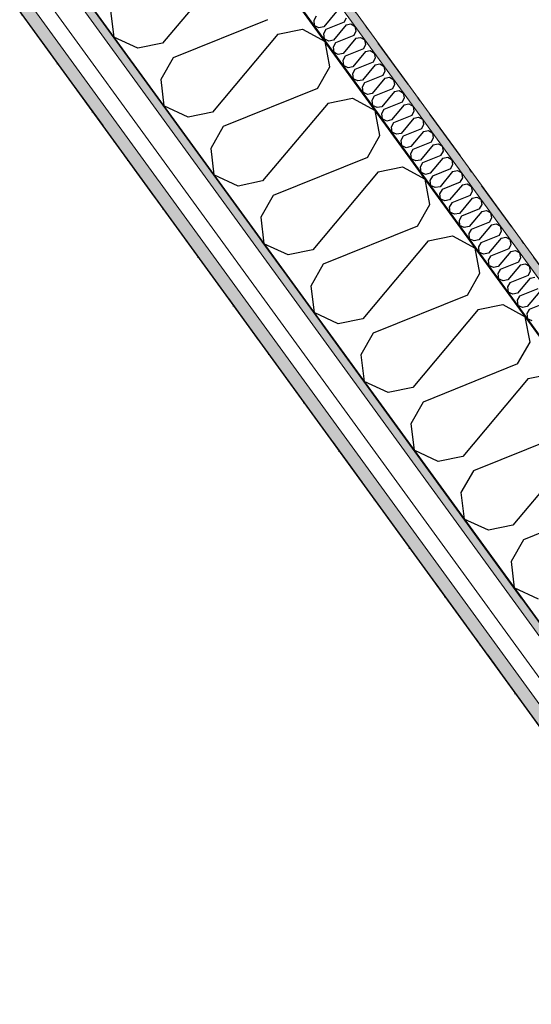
# Model space of a CAD drawing. Header units: millimetres. Extents: x -150 to 340869, y -1115 to 365939.
# Tile 123 of 193: x 324775 to 325529, y 334735 to 336186. Entities that reach past the tile are written whole.
import ezdxf
from ezdxf.enums import TextEntityAlignment as Align

# ---------------------------------------------------------------- set-up
doc = ezdxf.new("R2010")
doc.units = ezdxf.units.MM
doc.header["$LTSCALE"] = 0.5
doc.header["$MEASUREMENT"] = 0
for name, pattern in [('Akselinje', [1500, 1000, -200, 100, -200]), ('Over snittplan', [260, 150, -50, 10, -50]), ('PLINE', [0]), ('Tett prikk', [176.388884, 0, -176.388884])]:
    doc.linetypes.add(name, pattern=pattern)
for name, color, linetype in [('232- Ikke-bærende yttervegger (Skravur)(Nye konstruksjoner)', 7, 'Continuous'), ('232- Ikke-bærende yttervegger(Nye konstruksjoner)', 7, 'Continuous'), ('255- Gulvoverflate(Nye konstruksjoner)', 7, 'Continuous'), ('26-- Yttertak(Nye konstruksjoner)', 7, 'Continuous'), ('82-- Modullinjer(Nye konstruksjoner)', 7, 'Continuous')]:
    doc.layers.add(name, color=color, linetype=linetype)
doc.layers.add('235- Utvendig kledning og overflate(Nye konstruksjoner)', color=7, linetype='Continuous', lineweight=0)
doc.layers.add('236- Innvendig kledning og overflate(Nye konstruksjoner)', color=7, linetype='Continuous', lineweight=0)
doc.styles.add('GENERATED_STYLE_4', font='arial.ttf')
pattern_1 = [(0, (0, 0), (0, 43.30127), [0, -25]), (0, (12.5, 21.65), (0, 43.30127), [0, -25])]

# ---------------------------------------------------------------- blocks, each defined once
blk = doc.blocks.new('*X62')
at = {"layer": '232- Ikke-bærende yttervegger (Skravur)(Nye konstruksjoner)', "linetype": 'PLINE'}
for p, q in [((325242, 336198.3), (325223.4, 336176.1)), ((325212.1, 336191.6), (325208.6, 336185.4)), ((325208.6, 336185.4), (325209.5, 336177.8)), ((325253.3, 336182.8), (325226.4, 336171.9)), ((325253.3, 336182.8), (325256.8, 336189)), ((325216.4, 336174.6), (325209.5, 336177.8)), ((325223.4, 336176.1), (325216.4, 336174.6)), ((325226.4, 336171.9), (325222.9, 336165.7)), ((325256.3, 336178.7), (325237.7, 336156.4)), ((325256.3, 336178.7), (325263.3, 336180.1)), ((325263.3, 336180.1), (325269.8, 336176.6)), ((325267.6, 336163.1), (325271.1, 336169.4)), ((325271.1, 336169.4), (325269.8, 336176.6)), ((325222.9, 336165.7), (325223.8, 336158.2)), ((325230.7, 336155), (325223.8, 336158.2)), ((325237.7, 336156.4), (325230.7, 336155)), ((325267.6, 336163.1), (325240.7, 336152.3)), ((325270.6, 336159), (325251.9, 336136.8)), ((325270.6, 336159), (325277.6, 336160.4)), ((325277.6, 336160.4), (325284, 336156.9)), ((325285.4, 336149.7), (325284, 336156.9)), ((325240.7, 336152.3), (325237.2, 336146.1)), ((325237.2, 336146.1), (325238.1, 336138.5)), ((325244.9, 336135.3), (325238.1, 336138.5)), ((325281.9, 336143.5), (325254.9, 336132.6)), ((325284.9, 336139.4), (325266.2, 336117.1)), ((325281.9, 336143.5), (325285.4, 336149.7)), ((325284.9, 336139.4), (325291.9, 336140.8)), ((325291.9, 336140.8), (325298.3, 336137.3)), ((325251.9, 336136.8), (325244.9, 336135.3)), ((325254.9, 336132.6), (325251.4, 336126.4)), ((325251.4, 336126.4), (325252.3, 336118.9)), ((325296.1, 336123.9), (325269.2, 336113)), ((325296.1, 336123.9), (325299.7, 336130.1)), ((325299.7, 336130.1), (325298.3, 336137.3)), ((325259.2, 336115.7), (325252.3, 336118.9)), ((325266.2, 336117.1), (325259.2, 336115.7)), ((325269.2, 336113), (325265.7, 336106.8)), ((325299.1, 336119.7), (325280.5, 336097.5)), ((325299.1, 336119.7), (325306.1, 336121.2)), ((325306.1, 336121.2), (325312.6, 336117.6)), ((325310.4, 336104.2), (325313.9, 336110.4)), ((325313.9, 336110.4), (325312.6, 336117.6)), ((325265.7, 336106.8), (325266.6, 336099.2)), ((325273.5, 336096.1), (325266.6, 336099.2)), ((325280.5, 336097.5), (325273.5, 336096.1)), ((325310.4, 336104.2), (325283.5, 336093.4)), ((325313.4, 336100.1), (325294.8, 336077.8)), ((325313.4, 336100.1), (325320.4, 336101.5)), ((325320.4, 336101.5), (325326.8, 336098)), ((325328.2, 336090.8), (325326.8, 336098)), ((325283.5, 336093.4), (325280, 336087.1)), ((325280, 336087.1), (325280.9, 336079.6)), ((325324.7, 336084.6), (325297.8, 336073.7)), ((325327.7, 336080.4), (325309, 336058.2)), ((325324.7, 336084.6), (325328.2, 336090.8)), ((325327.7, 336080.4), (325334.7, 336081.9)), ((325334.7, 336081.9), (325341.1, 336078.3)), ((325287.8, 336076.4), (325280.9, 336079.6)), ((325294.8, 336077.8), (325287.8, 336076.4)), ((325297.8, 336073.7), (325294.2, 336067.5)), ((325294.2, 336067.5), (325295.1, 336060)), ((325339, 336064.9), (325342.5, 336071.1)), ((325342.5, 336071.1), (325341.1, 336078.3)), ((325302, 336056.8), (325295.1, 336060)), ((325309, 336058.2), (325302, 336056.8)), ((325312, 336054.1), (325308.5, 336047.9)), ((325339, 336064.9), (325312, 336054.1)), ((325342, 336060.8), (325323.3, 336038.6)), ((325342, 336060.8), (325348.9, 336062.2)), ((325348.9, 336062.2), (325355.4, 336058.7)), ((325353.2, 336045.3), (325356.7, 336051.5)), ((325356.7, 336051.5), (325355.4, 336058.7)), ((325308.5, 336047.9), (325309.4, 336040.3)), ((325316.3, 336037.1), (325309.4, 336040.3)), ((325323.3, 336038.6), (325316.3, 336037.1)), ((325353.2, 336045.3), (325326.3, 336034.4)), ((325356.2, 336041.2), (325337.6, 336018.9)), ((325356.2, 336041.2), (325363.2, 336042.6)), ((325363.2, 336042.6), (325369.7, 336039.1)), ((325371, 336031.9), (325369.7, 336039.1)), ((325326.3, 336034.4), (325322.8, 336028.2)), ((325322.8, 336028.2), (325323.7, 336020.7)), ((325367.5, 336025.6), (325340.6, 336014.8)), ((325367.5, 336025.6), (325371, 336031.9)), ((325370.5, 336021.5), (325377.5, 336022.9)), ((325377.5, 336022.9), (325383.9, 336019.4)), ((325330.6, 336017.5), (325323.7, 336020.7)), ((325337.6, 336018.9), (325330.6, 336017.5)), ((325340.6, 336014.8), (325337.1, 336008.6)), ((325337.1, 336008.6), (325338, 336001)), ((325370.5, 336021.5), (325351.9, 335999.3)), ((325381.8, 336006), (325385.3, 336012.2)), ((325385.3, 336012.2), (325383.9, 336019.4)), ((325344.9, 335997.8), (325338, 336001)), ((325351.9, 335999.3), (325344.9, 335997.8)), ((325354.9, 335995.1), (325351.3, 335988.9)), ((325381.8, 336006), (325354.9, 335995.1)), ((325384.8, 336001.9), (325366.1, 335979.6)), ((325384.8, 336001.9), (325391.8, 336003.3)), ((325391.8, 336003.3), (325398.2, 335999.8)), ((325399.6, 335992.6), (325398.2, 335999.8)), ((325351.3, 335988.9), (325352.2, 335981.4)), ((325359.1, 335978.2), (325352.2, 335981.4)), ((325366.1, 335979.6), (325359.1, 335978.2)), ((325396, 335986.3), (325369.1, 335975.5)), ((325399, 335982.2), (325380.4, 335960)), ((325396, 335986.3), (325399.6, 335992.6)), ((325399, 335982.2), (325406, 335983.6)), ((325406, 335983.6), (325412.5, 335980.1)), ((325413.8, 335972.9), (325412.5, 335980.1)), ((325369.1, 335975.5), (325365.6, 335969.3)), ((325365.6, 335969.3), (325366.5, 335961.7)), ((325410.3, 335966.7), (325383.4, 335955.8)), ((325410.3, 335966.7), (325413.8, 335972.9)), ((325413.3, 335962.6), (325420.3, 335964)), ((325420.3, 335964), (325426.7, 335960.5)), ((325373.4, 335958.5), (325366.5, 335961.7)), ((325380.4, 335960), (325373.4, 335958.5)), ((325383.4, 335955.8), (325379.9, 335949.6)), ((325379.9, 335949.6), (325380.8, 335942.1)), ((325413.3, 335962.6), (325394.7, 335940.3)), ((325424.6, 335947.1), (325428.1, 335953.3)), ((325428.1, 335953.3), (325426.7, 335960.5)), ((325387.7, 335938.9), (325380.8, 335942.1)), ((325394.7, 335940.3), (325387.7, 335938.9)), ((325397.7, 335936.2), (325394.1, 335930)), ((325424.6, 335947.1), (325397.7, 335936.2)), ((325427.6, 335942.9), (325408.9, 335920.7)), ((325427.6, 335942.9), (325434.6, 335944.4)), ((325434.6, 335944.4), (325441, 335940.8)), ((325442.4, 335933.6), (325441, 335940.8)), ((325394.1, 335930), (325395.1, 335922.4)), ((325401.9, 335919.3), (325395.1, 335922.4)), ((325408.9, 335920.7), (325401.9, 335919.3)), ((325438.9, 335927.4), (325411.9, 335916.6)), ((325441.9, 335923.3), (325423.2, 335901)), ((325438.9, 335927.4), (325442.4, 335933.6)), ((325441.9, 335923.3), (325448.9, 335924.7)), ((325448.9, 335924.7), (325455.3, 335921.2)), ((325456.7, 335914), (325455.3, 335921.2)), ((325411.9, 335916.6), (325408.4, 335910.3)), ((325408.4, 335910.3), (325409.3, 335902.8)), ((325453.1, 335907.8), (325426.2, 335896.9)), ((325453.1, 335907.8), (325456.7, 335914)), ((325416.2, 335899.6), (325409.3, 335902.8)), ((325423.2, 335901), (325416.2, 335899.6)), ((325426.2, 335896.9), (325422.7, 335890.7)), ((325456.1, 335903.6), (325437.5, 335881.4)), ((325456.1, 335903.6), (325463.1, 335905.1)), ((325463.1, 335905.1), (325469.6, 335901.6)), ((325467.4, 335888.1), (325470.9, 335894.3)), ((325470.9, 335894.3), (325469.6, 335901.6)), ((325422.7, 335890.7), (325423.6, 335883.2)), ((325430.5, 335880), (325423.6, 335883.2)), ((325437.5, 335881.4), (325430.5, 335880)), ((325440.5, 335877.3), (325437, 335871.1)), ((325467.4, 335888.1), (325440.5, 335877.3)), ((325470.4, 335884), (325451.8, 335861.8)), ((325470.4, 335884), (325477.4, 335885.4)), ((325477.4, 335885.4), (325483.8, 335881.9)), ((325485.2, 335874.7), (325483.8, 335881.9)), ((325437, 335871.1), (325437.9, 335863.5)), ((325444.8, 335860.3), (325437.9, 335863.5)), ((325481.7, 335868.5), (325454.8, 335857.6)), ((325484.7, 335864.4), (325466, 335842.1)), ((325481.7, 335868.5), (325485.2, 335874.7)), ((325484.7, 335864.4), (325491.7, 335865.8)), ((325491.7, 335865.8), (325498.1, 335862.3)), ((325499.5, 335855.1), (325498.1, 335862.3)), ((325451.8, 335861.8), (325444.8, 335860.3)), ((325454.8, 335857.6), (325451.2, 335851.4)), ((325451.2, 335851.4), (325452.1, 335843.9)), ((325495.9, 335848.8), (325469, 335838)), ((325495.9, 335848.8), (325499.5, 335855.1)), ((325459, 335840.7), (325452.1, 335843.9)), ((325466, 335842.1), (325459, 335840.7)), ((325469, 335838), (325465.5, 335831.8)), ((325498.9, 335844.7), (325480.3, 335822.5)), ((325498.9, 335844.7), (325505.9, 335846.1)), ((325505.9, 335846.1), (325512.4, 335842.6)), ((325510.2, 335829.2), (325513.7, 335835.4)), ((325513.7, 335835.4), (325512.4, 335842.6)), ((325465.5, 335831.8), (325466.4, 335824.2)), ((325473.3, 335821), (325466.4, 335824.2)), ((325480.3, 335822.5), (325473.3, 335821)), ((325510.2, 335829.2), (325483.3, 335818.3)), ((325513.2, 335825.1), (325494.6, 335802.8)), ((325513.2, 335825.1), (325520.2, 335826.5)), ((325520.2, 335826.5), (325526.7, 335823)), ((325528, 335815.8), (325526.7, 335823)), ((325483.3, 335818.3), (325479.8, 335812.1)), ((325479.8, 335812.1), (325480.7, 335804.6)), ((325487.6, 335801.4), (325480.7, 335804.6)), ((325524.5, 335809.6), (325497.6, 335798.7)), ((325527.5, 335805.4), (325508.8, 335783.2)), ((325524.5, 335809.6), (325528, 335815.8)), ((325527.5, 335805.4), (325534.5, 335806.9)), ((325494.6, 335802.8), (325487.6, 335801.4)), ((325497.6, 335798.7), (325494.1, 335792.5)), ((325494.1, 335792.5), (325495, 335784.9)), ((325538.8, 335789.9), (325511.8, 335779.1)), ((325501.8, 335781.8), (325495, 335784.9)), ((325508.8, 335783.2), (325501.8, 335781.8)), ((325511.8, 335779.1), (325508.3, 335772.8)), ((325541.8, 335785.8), (325523.1, 335763.5)), ((325508.3, 335772.8), (325509.2, 335765.3)), ((325516.1, 335762.1), (325509.2, 335765.3)), ((325523.1, 335763.5), (325516.1, 335762.1)), ((325553, 335770.3), (325526.1, 335759.4)), ((325526.1, 335759.4), (325522.6, 335753.2)), ((325522.6, 335753.2), (325523.5, 335745.7)), ((325530.4, 335742.5), (325523.5, 335745.7))]:
    blk.add_line(p, q, dxfattribs=at)
blk = doc.blocks.new('*X63')
at = {"layer": '232- Ikke-bærende yttervegger (Skravur)(Nye konstruksjoner)', "linetype": 'PLINE'}
for p, q in [((325082.2, 336266.6), (324985.9, 336151.7)), ((324909.4, 336199.7), (324914.1, 336160.8)), ((325140.4, 336186.4), (325001.4, 336130.4)), ((325155.9, 336165.1), (325192.1, 336172.5)), ((325192.1, 336172.5), (325225.4, 336154.3)), ((324949.7, 336144.3), (324914.1, 336160.8)), ((325155.9, 336165.1), (325059.6, 336050.2)), ((325232.4, 336117.1), (325225.4, 336154.3)), ((324985.9, 336151.7), (324949.7, 336144.3)), ((325001.4, 336130.4), (324983.2, 336098.2)), ((325214.2, 336085), (325232.4, 336117.1)), ((324983.2, 336098.2), (324987.8, 336059.3)), ((325214.2, 336085), (325075.1, 336028.9)), ((325229.7, 336063.6), (325265.8, 336071)), ((325265.8, 336071), (325299.1, 336052.8)), ((325023.5, 336042.8), (324987.8, 336059.3)), ((325229.7, 336063.6), (325133.4, 335948.7)), ((325306.1, 336015.6), (325299.1, 336052.8)), ((325059.6, 336050.2), (325023.5, 336042.8)), ((325075.1, 336028.9), (325056.9, 335996.8)), ((325287.9, 335983.5), (325306.1, 336015.6)), ((325056.9, 335996.8), (325061.6, 335957.8)), ((325287.9, 335983.5), (325148.9, 335927.4)), ((325303.4, 335962.1), (325339.6, 335969.5)), ((325339.6, 335969.5), (325372.8, 335951.3)), ((325097.2, 335941.3), (325061.6, 335957.8)), ((325303.4, 335962.1), (325207.1, 335847.2)), ((325379.9, 335914.1), (325372.8, 335951.3)), ((325133.4, 335948.7), (325097.2, 335941.3)), ((325148.9, 335927.4), (325130.7, 335895.3)), ((325361.7, 335882), (325379.9, 335914.1)), ((325130.7, 335895.3), (325135.3, 335856.3)), ((325361.7, 335882), (325222.6, 335825.9)), ((325377.2, 335860.6), (325413.3, 335868)), ((325413.3, 335868), (325446.6, 335849.8)), ((325170.9, 335839.8), (325135.3, 335856.3)), ((325377.2, 335860.6), (325280.8, 335745.7)), ((325453.6, 335812.6), (325446.6, 335849.8)), ((325207.1, 335847.2), (325170.9, 335839.8)), ((325222.6, 335825.9), (325204.4, 335793.8)), ((325435.4, 335780.5), (325453.6, 335812.6)), ((325204.4, 335793.8), (325209.1, 335754.8)), ((325435.4, 335780.5), (325296.3, 335724.4)), ((325450.9, 335759.1), (325487.1, 335766.5)), ((325487.1, 335766.5), (325520.3, 335748.3)), ((325244.7, 335738.3), (325209.1, 335754.8)), ((325450.9, 335759.1), (325354.6, 335644.2)), ((325527.3, 335711.1), (325520.3, 335748.3)), ((325280.8, 335745.7), (325244.7, 335738.3)), ((325296.3, 335724.4), (325278.1, 335692.3)), ((325509.1, 335679), (325527.3, 335711.1)), ((325278.1, 335692.3), (325282.8, 335653.3)), ((325509.1, 335679), (325370.1, 335622.9)), ((325524.6, 335657.7), (325560.8, 335665)), ((325318.4, 335636.8), (325282.8, 335653.3)), ((325524.6, 335657.7), (325428.3, 335542.7)), ((325354.6, 335644.2), (325318.4, 335636.8)), ((325370.1, 335622.9), (325351.9, 335590.8)), ((325351.9, 335590.8), (325356.5, 335551.8)), ((325582.9, 335577.5), (325443.8, 335521.4)), ((325392.2, 335535.3), (325356.5, 335551.8)), ((325598.4, 335556.2), (325502.1, 335441.2)), ((325428.3, 335542.7), (325392.2, 335535.3)), ((325443.8, 335521.4), (325425.6, 335489.3)), ((325425.6, 335489.3), (325430.3, 335450.3)), ((325656.6, 335476), (325517.5, 335419.9)), ((325465.9, 335433.9), (325430.3, 335450.3)), ((325502.1, 335441.2), (325465.9, 335433.9)), ((325517.5, 335419.9), (325499.4, 335387.8)), ((325499.4, 335387.8), (325504, 335348.8)), ((325539.6, 335332.4), (325504, 335348.8))]:
    blk.add_line(p, q, dxfattribs=at)
blk = doc.blocks.new('Standard grid marker[26]', base_point=(327836.7, 332138.2))
at = {"layer": '82-- Modullinjer(Nye konstruksjoner)', "linetype": 'Akselinje'}
blk.add_line((327719.1, 332300), (320204.8, 342642.6), dxfattribs=at)
at = {"layer": '82-- Modullinjer(Nye konstruksjoner)', "style": 'GENERATED_STYLE_4'}
blk.add_attdef('AC_MarkerText_1', text='', height=100, rotation=360, dxfattribs=at).set_placement((327910.2, 332090.2), align=Align.TOP_CENTER)

msp = doc.modelspace()

# ---------------------------------------------------------------- hatches: boundary and pattern name
at = {"layer": '232- Ikke-bærende yttervegger (Skravur)(Nye konstruksjoner)', "linetype": 'Continuous'}
h = msp.add_hatch(dxfattribs=at)
h.set_pattern_fill('Prikker_tett', color=256, style=0, pattern_type=2)
h.set_pattern_definition(pattern_1)
h.paths.add_polyline_path([(319794.4, 343734.8), (319778.3, 343734.8), (326254.2, 334821.7), (326264.7, 334829.3)])
msp.add_hatch(color=256, dxfattribs=at).paths.add_polyline_path([(319754.6, 343685.8), (319753.4, 343685.8), (326250.4, 334743.5), (326251.2, 334744.1)])
h = msp.add_hatch(dxfattribs=at)
h.set_pattern_fill('Prikker_tett', color=256, style=0, pattern_type=2)
h.set_pattern_definition(pattern_1)
h.paths.add_polyline_path([(326196.1, 334396.3), (319635.7, 343425.8), (319620.9, 343425.8), (326186.4, 334389.2)])
h = msp.add_hatch(dxfattribs=at)
h.set_pattern_fill('Skrålinjer_2', color=256, style=0, pattern_type=2)
h.set_pattern_definition([(351, (0, 0), (12.514757, 79.015067), [80, 0])])
h.paths.add_polyline_path([(326180.4, 334297.1), (319604.6, 343347.8), (319581.2, 343347.8), (326165, 334286)])

# ---------------------------------------------------------------- linework, layer by layer
at = {"layer": '232- Ikke-bærende yttervegger(Nye konstruksjoner)', "linetype": 'PLINE'}
for p, q in [((326223, 334782.9), (319754.6, 343685.8)), ((319635.7, 343425.8), (326050.3, 334596.9)), ((326250.4, 334743.5), (319933.6, 343437.8))]:
    msp.add_line(p, q, dxfattribs=at)
at = {"layer": '232- Ikke-bærende yttervegger(Nye konstruksjoner)', "linetype": 'Over snittplan', "flags": 128}
for points in [[(326264.7, 334829.3), (319794.4, 343734.8)], [(319581.2, 343347.8), (326176.2, 334270.6)]]:
    msp.add_lwpolyline(points, dxfattribs=at)
at = {"layer": '235- Utvendig kledning og overflate(Nye konstruksjoner)', "linetype": 'PLINE'}
for p, q in [((319602.6, 343389.8), (326164.3, 334358.4)), ((319647.1, 343389.8), (326186.4, 334389.2)), ((319604.6, 343347.8), (326166.9, 334315.7))]:
    msp.add_line(p, q, dxfattribs=at)
at = {"layer": '235- Utvendig kledning og overflate(Nye konstruksjoner)', "linetype": 'PLINE', "flags": 128}
msp.add_lwpolyline([(319581.2, 343347.8), (326165, 334286)], dxfattribs=at)
at = {"layer": '236- Innvendig kledning og overflate(Nye konstruksjoner)', "linetype": 'PLINE'}
msp.add_line((326254.2, 334821.7), (319813.2, 343686.8), dxfattribs=at)
at = {"layer": '236- Innvendig kledning og overflate(Nye konstruksjoner)', "linetype": 'PLINE', "flags": 128}
msp.add_lwpolyline([(326264.7, 334829.3), (319794.4, 343734.8)], dxfattribs=at)
at = {"layer": '255- Gulvoverflate(Nye konstruksjoner)', "linetype": 'PLINE', "flags": 128}
for points in [[(308450.9, 354357.8), (312050.9, 354357.8), (325191, 354357.8), (332914.5, 343727.4), (335030.5, 340814.9), (326196.1, 334396.3), (323365.9, 338291.7), (321018.9, 341522.1), (319627, 343437.8), (314670.9, 343437.8), (308450.9, 343437.8), (308450.9, 349447.8), (312260.9, 349447.8), (312260.9, 352047.8), (308450.9, 352047.8)], [(308450.9, 354357.8), (312050.9, 354357.8), (325191, 354357.8), (332914.5, 343727.4), (335030.5, 340814.9), (326196.1, 334396.3), (323365.9, 338291.7), (321018.9, 341522.1), (319627, 343437.8), (314670.9, 343437.8), (308450.9, 343437.8), (308450.9, 349447.8), (312260.9, 349447.8), (312260.9, 352047.8), (308450.9, 352047.8)], [(325801.2, 334786.7), (324870.8, 334110.8), (322415.6, 337490), (323346, 338166)]]:
    msp.add_lwpolyline(points, close=True, dxfattribs=at)
at = {"layer": '26-- Yttertak(Nye konstruksjoner)', "linetype": 'Tett prikk', "flags": 128}
msp.add_lwpolyline([(324802.2, 339224), (323346, 338166), (325932.2, 334606.3), (327388.5, 335664.3)], close=True, dxfattribs=at)

# ---------------------------------------------------------------- block references
at = {"layer": '232- Ikke-bærende yttervegger(Nye konstruksjoner)'}
for name in ['*X62', '*X63']:
    msp.add_blockref(name, (0, 0), dxfattribs=at)
at = {"layer": '82-- Modullinjer(Nye konstruksjoner)', "linetype": 'PLINE'}
msp.add_blockref('Standard grid marker[26]', (327836.7, 332138.2), dxfattribs=at)

doc.saveas('drawing.dxf')
